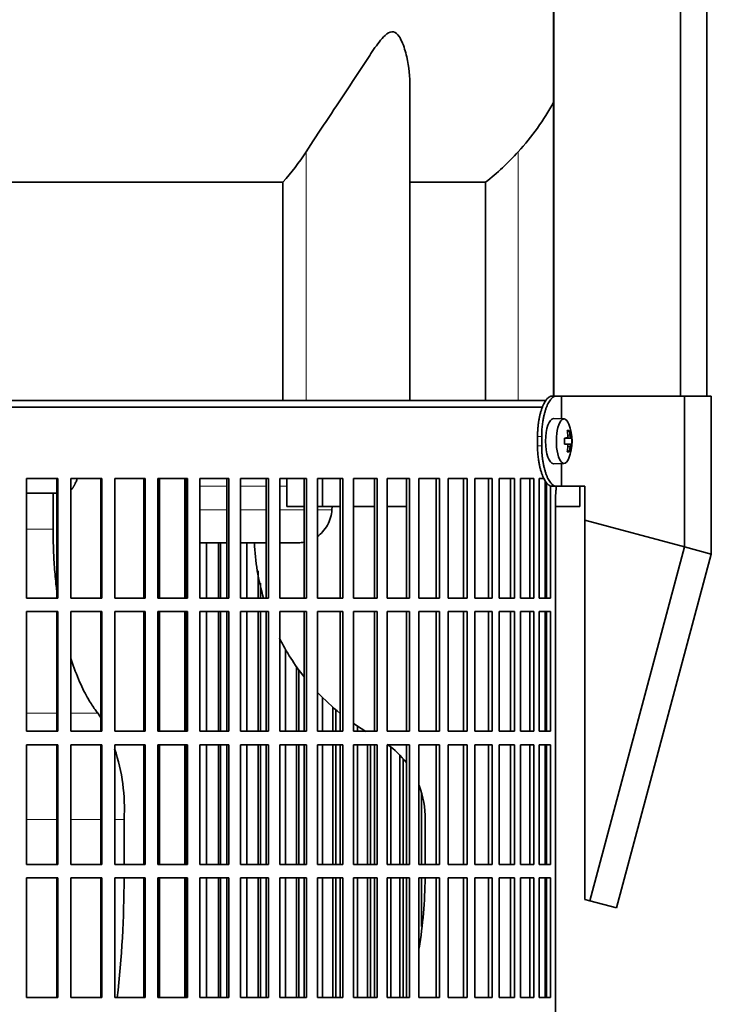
# Model space of a CAD drawing. Header units: millimetres. Extents: x 421 to 1312, y -1923 to 1668.
# Tile 19 of 24: x 1096 to 1250, y -132 to 86. Entities that reach past the tile are written whole.
import ezdxf

# ---------------------------------------------------------------- set-up
doc = ezdxf.new("R2010")
doc.units = ezdxf.units.MM
for name, color, linetype in [('M5X8_UNI7687', 7, 'Continuous'), ('MID_344-4', 7, 'Continuous'), ('VSI344-454_FILTR', 7, 'Continuous'), ('VSI344-454_SUPPO', 7, 'Continuous'), ('VSI344-454_TERMI', 7, 'Continuous'), ('VSI344_DIFFUSORE', 7, 'Continuous')]:
    doc.layers.add(name, color=color, linetype=linetype)

# ---------------------------------------------------------------- blocks, each defined once
blk = doc.blocks.new('SE3')
at = {"layer": 'M5X8_UNI7687', "color": 7, "linetype": 'Continuous', "lineweight": 35}
for p, q in [((1217.1, -2.07), (1214.75, -2)), ((1218.63, -6.29), (1217.23, -6.42)), ((1217.23, -6.35), (1217.81, -6.29)), ((1218.82, -6.31), (1217.23, -6.42)), ((1218.26, -4.66), (1217.85, -4.97)), ((1218.82, -7.69), (1217.23, -7.57)), ((1217.23, -7.58), (1218.63, -7.71)), ((1217.81, -7.71), (1217.23, -7.65)), ((1218.26, -9.33), (1217.85, -9.03)), ((1214.75, -12), (1217.1, -11.93))]:
    blk.add_line(p, q, dxfattribs=at)
at = {"layer": 'M5X8_UNI7687', "color": 4, "linetype": 'Continuous', "lineweight": 9}
for p, q in [((1217.23, -6.34), (1217.8, -6.29)), ((1217.97, -5.84), (1218.46, -5.79)), ((1217.8, -7.71), (1217.23, -7.65)), ((1218.46, -8.21), (1217.97, -8.16))]:
    blk.add_line(p, q, dxfattribs=at)
at = {"layer": 'M5X8_UNI7687', "color": 7, "linetype": 'Continuous', "lineweight": 35}
for centre, radius, start, end in [((1208.91, -7), 10, 337.7946, 22.2054), ((1209.23, -7), 9.62, 355.8727, 4.1273)]:
    blk.add_arc(centre, radius, start, end, dxfattribs=at)
for centre, major_axis, ratio, start_param, end_param in [((1214.74, -7), (0, -5), 0.34202, 3.141593, 6.283185), ((1217.09, -7), (0, -4.93), 0.34202, 2.444185, 6.283185), ((1208.92, -7.15), (9.97, 0.82), 0.029809, 0.468971, 0.583531), ((1212.03, -7), (0, -9.26), 0.562348, 1.49595, 1.645642), ((1210.99, -10.06), (7.67, 5.19), 0.199978, 0.212267, 0.361959), ((1208.98, -7), (0, 10), 0.906308, 4.833518, 4.948078), ((1208.87, -7), (0, 10), 0.965926, 4.833518, 4.948078), ((1208.92, -7.15), (9.97, 0.82), 0.029809, 0.112154, 0.226713), ((1208.92, -6.84), (9.97, -0.82), 0.029809, -0.583531, -0.468971), ((1208.98, -7), (0, -10), 0.906308, 1.335108, 1.449667), ((1208.87, -7), (0, -10), 0.965926, 1.335108, 1.449667), ((1208.92, -6.84), (9.97, -0.82), 0.029809, -0.226713, -0.112154), ((1217.09, -7), (0, -4.93), 0.34202, 0, 0.697408), ((1210.99, -3.94), (7.67, -5.19), 0.199978, -0.361959, -0.212267), ((1214.74, -7), (0, -5), 0.34202, 0, 0.010116)]:
    blk.add_ellipse(centre, major_axis=major_axis, ratio=ratio, start_param=start_param, end_param=end_param, dxfattribs=at)
for points in [[(1217.8, -6.29), (1217.81, -6.29), (1217.82, -6.29), (1217.85, -6.28), (1217.86, -6.27), (1217.88, -6.25), (1217.9, -6.23), (1217.92, -6.21), (1217.93, -6.18), (1217.94, -6.14), (1217.96, -6.11), (1217.96, -6.07), (1217.97, -6.02), (1217.98, -5.98), (1217.98, -5.94), (1217.98, -5.89), (1217.98, -5.84), (1217.97, -5.81), (1217.97, -5.79)], [(1218.46, -5.79), (1218.46, -5.81), (1218.46, -5.84), (1218.47, -5.89), (1218.48, -5.94), (1218.49, -5.98), (1218.5, -6.02), (1218.51, -6.07), (1218.52, -6.11), (1218.53, -6.14), (1218.54, -6.18), (1218.56, -6.21), (1218.57, -6.23), (1218.58, -6.25), (1218.59, -6.27), (1218.6, -6.28), (1218.62, -6.29), (1218.62, -6.29), (1218.63, -6.29)], [(1217.97, -8.21), (1217.97, -8.19), (1217.98, -8.16), (1217.98, -8.11), (1217.98, -8.06), (1217.98, -8.02), (1217.97, -7.98), (1217.96, -7.93), (1217.96, -7.89), (1217.94, -7.86), (1217.93, -7.82), (1217.92, -7.79), (1217.9, -7.77), (1217.88, -7.75), (1217.86, -7.73), (1217.85, -7.72), (1217.82, -7.71), (1217.81, -7.71), (1217.8, -7.71)], [(1218.63, -7.71), (1218.62, -7.71), (1218.62, -7.71), (1218.6, -7.72), (1218.59, -7.73), (1218.58, -7.75), (1218.57, -7.77), (1218.56, -7.79), (1218.54, -7.82), (1218.53, -7.86), (1218.52, -7.89), (1218.51, -7.93), (1218.5, -7.98), (1218.49, -8.02), (1218.48, -8.06), (1218.47, -8.11), (1218.46, -8.16), (1218.46, -8.19), (1218.46, -8.21)]]:
    blk.add_open_spline(points, degree=3, dxfattribs=at)
at = {"layer": 'MID_344-4', "color": 7, "linetype": 'Continuous', "lineweight": 35}
for p, q in [((1214.82, 875), (1214.82, 3)), ((1242.95, 3), (1242.95, 875)), ((1248.75, 3), (1248.75, 875)), ((1214.75, 198.5), (1214.75, 3))]:
    blk.add_line(p, q, dxfattribs=at)
at = {"layer": 'VSI344-454_FILTR', "color": 7, "linetype": 'Continuous', "lineweight": 35}
for p, q in [((935.45, 0.5), (1212.42, 0.5)), ((1097.92, -15.25), (1104.87, -15.25)), ((1097.92, -41.75), (1097.92, -15.25)), ((1104.71, -41.75), (1104.71, -15.25)), ((1104.87, -41.75), (1104.87, -15.25)), ((1107.79, -15.25), (1114.65, -15.25)), ((1107.79, -41.75), (1107.79, -15.25)), ((1114.42, -41.75), (1114.42, -15.25)), ((1114.65, -41.75), (1114.65, -15.25)), ((1117.53, -15.25), (1124.26, -15.25)), ((1117.53, -41.75), (1117.53, -15.25)), ((1123.96, -41.75), (1123.96, -15.25)), ((1124.26, -41.75), (1124.26, -15.25)), ((1127.08, -15.25), (1133.65, -15.25)), ((1127.08, -41.75), (1127.08, -15.25)), ((1133.29, -41.75), (1133.29, -15.25)), ((1133.65, -41.75), (1133.65, -15.25)), ((1136.39, -15.25), (1142.77, -15.25)), ((1136.39, -41.75), (1136.39, -15.25)), ((1142.34, -41.75), (1142.34, -15.25)), ((1142.77, -41.75), (1142.77, -15.25)), ((1145.42, -15.25), (1151.58, -15.25)), ((1145.42, -41.75), (1145.42, -15.25)), ((1151.09, -41.75), (1151.09, -15.25)), ((1151.58, -41.75), (1151.58, -15.25)), ((1154.13, -15.25), (1160.03, -15.25)), ((1154.13, -41.75), (1154.13, -15.25)), ((1159.49, -41.75), (1159.49, -15.25)), ((1160.03, -41.75), (1160.03, -15.25)), ((1162.48, -15.25), (1168.09, -15.25)), ((1162.48, -41.75), (1162.48, -15.25)), ((1167.49, -41.75), (1167.49, -15.25)), ((1168.09, -41.75), (1168.09, -15.25)), ((1170.41, -15.25), (1175.72, -15.25)), ((1170.41, -41.75), (1170.41, -15.25)), ((1175.07, -41.75), (1175.07, -15.25)), ((1175.72, -41.75), (1175.72, -15.25)), ((1177.9, -15.25), (1182.88, -15.25)), ((1177.9, -41.75), (1177.9, -15.25)), ((1182.17, -41.75), (1182.17, -15.25)), ((1182.88, -41.75), (1182.88, -15.25)), ((1184.91, -15.25), (1189.53, -15.25)), ((1184.91, -41.75), (1184.91, -15.25)), ((1188.77, -41.75), (1188.77, -15.25)), ((1189.53, -41.75), (1189.53, -15.25)), ((1191.4, -15.25), (1195.64, -15.25)), ((1191.4, -41.75), (1191.4, -15.25)), ((1194.84, -41.75), (1194.84, -15.25)), ((1195.64, -41.75), (1195.64, -15.25)), ((1197.35, -15.25), (1201.18, -15.25)), ((1197.35, -41.75), (1197.35, -15.25)), ((1200.34, -41.75), (1200.34, -15.25)), ((1201.18, -41.75), (1201.18, -15.25)), ((1202.72, -15.25), (1206.13, -15.25)), ((1202.72, -41.75), (1202.72, -15.25)), ((1205.25, -41.75), (1205.25, -15.25)), ((1206.13, -41.75), (1206.13, -15.25)), ((1207.48, -15.25), (1210.45, -15.25)), ((1207.48, -41.75), (1207.48, -15.25)), ((1209.55, -41.75), (1209.55, -15.25)), ((1210.45, -41.75), (1210.45, -15.25)), ((1211.62, -15.25), (1212.67, -15.25)), ((1211.62, -41.75), (1211.62, -15.25)), ((1213.21, -41.75), (1213.21, -16.19)), ((1214.14, -41.75), (1214.14, -16.91)), ((1215.23, -290.5), (1215.23, -19.5)), ((1137.85, -41.75), (1137.85, -29.5)), ((1140.49, -41.75), (1140.49, -29.5)), ((1140.95, -41.75), (1140.95, -29.5)), ((1146.76, -41.75), (1146.76, -29.5)), ((1149.31, -41.75), (1149.31, -35.73)), ((1149.82, -41.75), (1149.82, -38.49)), ((1097.92, -41.75), (1104.87, -41.75)), ((1107.79, -41.75), (1114.65, -41.75)), ((1117.53, -41.75), (1124.26, -41.75)), ((1127.08, -41.75), (1133.65, -41.75)), ((1136.39, -41.75), (1142.77, -41.75)), ((1145.42, -41.75), (1151.58, -41.75)), ((1154.13, -41.75), (1160.03, -41.75)), ((1162.48, -41.75), (1168.09, -41.75)), ((1170.41, -41.75), (1175.72, -41.75)), ((1177.9, -41.75), (1182.88, -41.75)), ((1184.91, -41.75), (1189.53, -41.75)), ((1191.4, -41.75), (1195.64, -41.75)), ((1197.35, -41.75), (1201.18, -41.75)), ((1202.72, -41.75), (1206.13, -41.75)), ((1207.48, -41.75), (1210.45, -41.75)), ((1211.62, -41.75), (1214.14, -41.75)), ((1097.92, -44.75), (1104.87, -44.75)), ((1097.92, -71.25), (1097.92, -44.75)), ((1104.71, -71.25), (1104.71, -44.75)), ((1104.87, -71.25), (1104.87, -44.75)), ((1107.79, -44.75), (1114.65, -44.75)), ((1107.79, -71.25), (1107.79, -44.75)), ((1114.42, -71.25), (1114.42, -44.75)), ((1114.65, -71.25), (1114.65, -44.75)), ((1117.53, -44.75), (1124.26, -44.75)), ((1117.53, -71.25), (1117.53, -44.75)), ((1123.96, -71.25), (1123.96, -44.75)), ((1124.26, -71.25), (1124.26, -44.75)), ((1127.08, -44.75), (1133.65, -44.75)), ((1127.08, -71.25), (1127.08, -44.75)), ((1133.29, -71.25), (1133.29, -44.75)), ((1133.65, -71.25), (1133.65, -44.75)), ((1136.39, -44.75), (1142.77, -44.75)), ((1136.39, -71.25), (1136.39, -44.75)), ((1137.85, -71.25), (1137.85, -44.75)), ((1140.49, -71.25), (1140.49, -44.75)), ((1140.95, -71.25), (1140.95, -44.75)), ((1142.34, -71.25), (1142.34, -44.75)), ((1142.77, -71.25), (1142.77, -44.75)), ((1145.42, -44.75), (1151.58, -44.75)), ((1145.42, -71.25), (1145.42, -44.75)), ((1146.76, -71.25), (1146.76, -44.75)), ((1149.31, -71.25), (1149.31, -44.75)), ((1149.82, -71.25), (1149.82, -44.75)), ((1151.09, -71.25), (1151.09, -44.75)), ((1151.58, -71.25), (1151.58, -44.75)), ((1154.13, -44.75), (1160.03, -44.75)), ((1154.13, -71.25), (1154.13, -44.75)), ((1159.49, -71.25), (1159.49, -44.75)), ((1160.03, -71.25), (1160.03, -44.75)), ((1162.48, -44.75), (1168.09, -44.75)), ((1162.48, -71.25), (1162.48, -44.75)), ((1167.49, -71.25), (1167.49, -44.75)), ((1168.09, -71.25), (1168.09, -44.75)), ((1170.41, -44.75), (1175.72, -44.75)), ((1170.41, -71.25), (1170.41, -44.75)), ((1175.07, -71.25), (1175.07, -44.75)), ((1175.72, -71.25), (1175.72, -44.75)), ((1177.9, -44.75), (1182.88, -44.75)), ((1177.9, -71.25), (1177.9, -44.75)), ((1182.17, -71.25), (1182.17, -44.75)), ((1182.88, -71.25), (1182.88, -44.75)), ((1184.91, -44.75), (1189.53, -44.75)), ((1184.91, -71.25), (1184.91, -44.75)), ((1188.77, -71.25), (1188.77, -44.75)), ((1189.53, -71.25), (1189.53, -44.75)), ((1191.4, -44.75), (1195.64, -44.75)), ((1191.4, -71.25), (1191.4, -44.75)), ((1194.84, -71.25), (1194.84, -44.75)), ((1195.64, -71.25), (1195.64, -44.75)), ((1197.35, -44.75), (1201.18, -44.75)), ((1197.35, -71.25), (1197.35, -44.75)), ((1200.34, -71.25), (1200.34, -44.75)), ((1201.18, -71.25), (1201.18, -44.75)), ((1202.72, -44.75), (1206.13, -44.75)), ((1202.72, -71.25), (1202.72, -44.75)), ((1205.25, -71.25), (1205.25, -44.75)), ((1206.13, -71.25), (1206.13, -44.75)), ((1207.48, -44.75), (1210.45, -44.75)), ((1207.48, -71.25), (1207.48, -44.75)), ((1209.55, -71.25), (1209.55, -44.75)), ((1210.45, -71.25), (1210.45, -44.75)), ((1211.62, -44.75), (1214.14, -44.75)), ((1211.62, -71.25), (1211.62, -44.75)), ((1213.21, -71.25), (1213.21, -44.75)), ((1214.14, -71.25), (1214.14, -44.75)), ((1155.34, -71.25), (1155.34, -53.05)), ((1157.78, -71.25), (1157.78, -56.95)), ((1158.35, -71.25), (1158.35, -57.76)), ((1163.54, -71.25), (1163.54, -63.87)), ((1165.87, -71.25), (1165.87, -66.04)), ((1166.5, -71.25), (1166.5, -66.59)), ((1097.92, -71.25), (1104.87, -71.25)), ((1107.79, -71.25), (1114.65, -71.25)), ((1117.53, -71.25), (1124.26, -71.25)), ((1127.08, -71.25), (1133.65, -71.25)), ((1136.39, -71.25), (1142.77, -71.25)), ((1145.42, -71.25), (1151.58, -71.25)), ((1154.13, -71.25), (1160.03, -71.25)), ((1162.48, -71.25), (1168.09, -71.25)), ((1170.41, -71.25), (1175.72, -71.25)), ((1171.33, -71.25), (1171.33, -70.23)), ((1177.9, -71.25), (1182.88, -71.25)), ((1184.91, -71.25), (1189.53, -71.25)), ((1191.4, -71.25), (1195.64, -71.25)), ((1197.35, -71.25), (1201.18, -71.25)), ((1202.72, -71.25), (1206.13, -71.25)), ((1207.48, -71.25), (1210.45, -71.25)), ((1211.62, -71.25), (1214.14, -71.25)), ((1097.92, -74.25), (1104.87, -74.25)), ((1097.92, -100.75), (1097.92, -74.25)), ((1104.71, -100.75), (1104.71, -74.25)), ((1104.87, -100.75), (1104.87, -74.25)), ((1107.79, -74.25), (1114.65, -74.25)), ((1107.79, -100.75), (1107.79, -74.25)), ((1114.42, -100.75), (1114.42, -74.25)), ((1114.65, -100.75), (1114.65, -74.25)), ((1117.53, -74.25), (1124.26, -74.25)), ((1117.53, -100.75), (1117.53, -74.25)), ((1123.96, -100.75), (1123.96, -74.25)), ((1124.26, -100.75), (1124.26, -74.25)), ((1127.08, -74.25), (1133.65, -74.25)), ((1127.08, -100.75), (1127.08, -74.25)), ((1133.29, -100.75), (1133.29, -74.25)), ((1133.65, -100.75), (1133.65, -74.25)), ((1136.39, -74.25), (1142.77, -74.25)), ((1136.39, -100.75), (1136.39, -74.25)), ((1137.85, -100.75), (1137.85, -74.25)), ((1140.49, -100.75), (1140.49, -74.25)), ((1140.95, -100.75), (1140.95, -74.25)), ((1142.34, -100.75), (1142.34, -74.25)), ((1142.77, -100.75), (1142.77, -74.25)), ((1145.42, -74.25), (1151.58, -74.25)), ((1145.42, -100.75), (1145.42, -74.25)), ((1146.76, -100.75), (1146.76, -74.25)), ((1149.31, -100.75), (1149.31, -74.25)), ((1149.82, -100.75), (1149.82, -74.25)), ((1151.09, -100.75), (1151.09, -74.25)), ((1151.58, -100.75), (1151.58, -74.25)), ((1154.13, -74.25), (1160.03, -74.25)), ((1154.13, -100.75), (1154.13, -74.25)), ((1155.34, -100.75), (1155.34, -74.25)), ((1157.78, -100.75), (1157.78, -74.25)), ((1158.35, -100.75), (1158.35, -74.25)), ((1159.49, -100.75), (1159.49, -74.25)), ((1160.03, -100.75), (1160.03, -74.25)), ((1162.48, -74.25), (1168.09, -74.25)), ((1162.48, -100.75), (1162.48, -74.25)), ((1163.54, -100.75), (1163.54, -74.25)), ((1165.87, -100.75), (1165.87, -74.25)), ((1166.5, -100.75), (1166.5, -74.25)), ((1167.49, -100.75), (1167.49, -74.25)), ((1168.09, -100.75), (1168.09, -74.25)), ((1170.41, -74.25), (1175.72, -74.25)), ((1170.41, -100.75), (1170.41, -74.25)), ((1171.33, -100.75), (1171.33, -74.25)), ((1173.53, -100.75), (1173.53, -74.25)), ((1174.22, -100.75), (1174.22, -74.25)), ((1175.07, -100.75), (1175.07, -74.25)), ((1175.72, -100.75), (1175.72, -74.25)), ((1177.9, -74.25), (1182.88, -74.25)), ((1177.9, -100.75), (1177.9, -74.25)), ((1178.68, -100.75), (1178.68, -74.71)), ((1182.17, -100.75), (1182.17, -74.25)), ((1182.88, -100.75), (1182.88, -74.25)), ((1184.91, -74.25), (1189.53, -74.25)), ((1184.91, -100.75), (1184.91, -74.25)), ((1188.77, -100.75), (1188.77, -74.25)), ((1189.53, -100.75), (1189.53, -74.25)), ((1191.4, -74.25), (1195.64, -74.25)), ((1191.4, -100.75), (1191.4, -74.25)), ((1194.84, -100.75), (1194.84, -74.25)), ((1195.64, -100.75), (1195.64, -74.25)), ((1197.35, -74.25), (1201.18, -74.25)), ((1197.35, -100.75), (1197.35, -74.25)), ((1200.34, -100.75), (1200.34, -74.25)), ((1201.18, -100.75), (1201.18, -74.25)), ((1202.72, -74.25), (1206.13, -74.25)), ((1202.72, -100.75), (1202.72, -74.25)), ((1205.25, -100.75), (1205.25, -74.25)), ((1206.13, -100.75), (1206.13, -74.25)), ((1207.48, -74.25), (1210.45, -74.25)), ((1207.48, -100.75), (1207.48, -74.25)), ((1209.55, -100.75), (1209.55, -74.25)), ((1210.45, -100.75), (1210.45, -74.25)), ((1211.62, -74.25), (1214.14, -74.25)), ((1211.62, -100.75), (1211.62, -74.25)), ((1213.21, -100.75), (1213.21, -74.25)), ((1214.14, -100.75), (1214.14, -74.25)), ((1180.74, -100.75), (1180.74, -76.61)), ((1181.47, -100.75), (1181.47, -77.41)), ((1185.54, -100.75), (1185.54, -85.15)), ((1097.92, -100.75), (1104.87, -100.75)), ((1107.79, -100.75), (1114.65, -100.75)), ((1117.53, -100.75), (1124.26, -100.75)), ((1127.08, -100.75), (1133.65, -100.75)), ((1136.39, -100.75), (1142.77, -100.75)), ((1145.42, -100.75), (1151.58, -100.75)), ((1154.13, -100.75), (1160.03, -100.75)), ((1162.48, -100.75), (1168.09, -100.75)), ((1170.41, -100.75), (1175.72, -100.75)), ((1177.9, -100.75), (1182.88, -100.75)), ((1184.91, -100.75), (1189.53, -100.75)), ((1191.4, -100.75), (1195.64, -100.75)), ((1197.35, -100.75), (1201.18, -100.75)), ((1202.72, -100.75), (1206.13, -100.75)), ((1207.48, -100.75), (1210.45, -100.75)), ((1211.62, -100.75), (1214.14, -100.75)), ((1097.92, -103.75), (1104.87, -103.75)), ((1097.92, -130.25), (1097.92, -103.75)), ((1104.71, -130.25), (1104.71, -103.75)), ((1104.87, -130.25), (1104.87, -103.75)), ((1107.79, -103.75), (1114.65, -103.75)), ((1107.79, -130.25), (1107.79, -103.75)), ((1114.42, -130.25), (1114.42, -103.75)), ((1114.65, -130.25), (1114.65, -103.75)), ((1117.53, -103.75), (1124.26, -103.75)), ((1117.53, -130.25), (1117.53, -103.75)), ((1123.96, -130.25), (1123.96, -103.75)), ((1124.26, -130.25), (1124.26, -103.75)), ((1127.08, -103.75), (1133.65, -103.75)), ((1127.08, -130.25), (1127.08, -103.75)), ((1133.29, -130.25), (1133.29, -103.75)), ((1133.65, -130.25), (1133.65, -103.75)), ((1136.39, -103.75), (1142.77, -103.75)), ((1136.39, -130.25), (1136.39, -103.75)), ((1137.85, -130.25), (1137.85, -103.75)), ((1140.49, -130.25), (1140.49, -103.75)), ((1140.95, -130.25), (1140.95, -103.75)), ((1142.34, -130.25), (1142.34, -103.75)), ((1142.77, -130.25), (1142.77, -103.75)), ((1145.42, -103.75), (1151.58, -103.75)), ((1145.42, -130.25), (1145.42, -103.75)), ((1146.76, -130.25), (1146.76, -103.75)), ((1149.31, -130.25), (1149.31, -103.75)), ((1149.82, -130.25), (1149.82, -103.75)), ((1151.09, -130.25), (1151.09, -103.75)), ((1151.58, -130.25), (1151.58, -103.75)), ((1154.13, -103.75), (1160.03, -103.75)), ((1154.13, -130.25), (1154.13, -103.75)), ((1155.34, -130.25), (1155.34, -103.75)), ((1157.78, -130.25), (1157.78, -103.75)), ((1158.35, -130.25), (1158.35, -103.75)), ((1159.49, -130.25), (1159.49, -103.75)), ((1160.03, -130.25), (1160.03, -103.75)), ((1162.48, -103.75), (1168.09, -103.75)), ((1162.48, -130.25), (1162.48, -103.75)), ((1163.54, -130.25), (1163.54, -103.75)), ((1165.87, -130.25), (1165.87, -103.75)), ((1166.5, -130.25), (1166.5, -103.75)), ((1167.49, -130.25), (1167.49, -103.75)), ((1168.09, -130.25), (1168.09, -103.75)), ((1170.41, -103.75), (1175.72, -103.75)), ((1170.41, -130.25), (1170.41, -103.75)), ((1171.33, -130.25), (1171.33, -103.75)), ((1173.53, -130.25), (1173.53, -103.75)), ((1174.22, -130.25), (1174.22, -103.75)), ((1175.07, -130.25), (1175.07, -103.75)), ((1175.72, -130.25), (1175.72, -103.75)), ((1177.9, -103.75), (1182.88, -103.75)), ((1177.9, -130.25), (1177.9, -103.75)), ((1178.68, -130.25), (1178.68, -103.75)), ((1180.74, -130.25), (1180.74, -103.75)), ((1181.47, -130.25), (1181.47, -103.75)), ((1182.17, -130.25), (1182.17, -103.75)), ((1182.88, -130.25), (1182.88, -103.75)), ((1184.91, -103.75), (1189.53, -103.75)), ((1184.91, -130.25), (1184.91, -103.75)), ((1185.54, -114.52), (1185.54, -103.75)), ((1188.77, -130.25), (1188.77, -103.75)), ((1189.53, -130.25), (1189.53, -103.75)), ((1191.4, -103.75), (1195.64, -103.75)), ((1191.4, -130.25), (1191.4, -103.75)), ((1194.84, -130.25), (1194.84, -103.75)), ((1195.64, -130.25), (1195.64, -103.75)), ((1197.35, -103.75), (1201.18, -103.75)), ((1197.35, -130.25), (1197.35, -103.75)), ((1200.34, -130.25), (1200.34, -103.75)), ((1201.18, -130.25), (1201.18, -103.75)), ((1202.72, -103.75), (1206.13, -103.75)), ((1202.72, -130.25), (1202.72, -103.75)), ((1205.25, -130.25), (1205.25, -103.75)), ((1206.13, -130.25), (1206.13, -103.75)), ((1207.48, -103.75), (1210.45, -103.75)), ((1207.48, -130.25), (1207.48, -103.75)), ((1209.55, -130.25), (1209.55, -103.75)), ((1210.45, -130.25), (1210.45, -103.75)), ((1211.62, -103.75), (1214.14, -103.75)), ((1211.62, -130.25), (1211.62, -103.75)), ((1213.21, -130.25), (1213.21, -103.75)), ((1214.14, -130.25), (1214.14, -103.75)), ((1097.92, -130.25), (1104.87, -130.25)), ((1107.79, -130.25), (1114.65, -130.25)), ((1117.53, -130.25), (1124.26, -130.25)), ((1127.08, -130.25), (1133.65, -130.25)), ((1136.39, -130.25), (1142.77, -130.25)), ((1145.42, -130.25), (1151.58, -130.25)), ((1154.13, -130.25), (1160.03, -130.25)), ((1162.48, -130.25), (1168.09, -130.25)), ((1170.41, -130.25), (1175.72, -130.25)), ((1177.9, -130.25), (1182.88, -130.25)), ((1184.91, -130.25), (1189.53, -130.25)), ((1191.4, -130.25), (1195.64, -130.25)), ((1197.35, -130.25), (1201.18, -130.25)), ((1202.72, -130.25), (1206.13, -130.25)), ((1207.48, -130.25), (1210.45, -130.25)), ((1211.62, -130.25), (1214.14, -130.25))]:
    blk.add_line(p, q, dxfattribs=at)
blk.add_open_spline([(1215.23, -19.5), (1215.23, -19.43), (1215.23, -19.28), (1215.24, -19.06), (1215.25, -18.85), (1215.26, -18.63), (1215.27, -18.42), (1215.29, -18.21), (1215.3, -18), (1215.33, -17.79), (1215.37, -17.44), (1215.41, -17.16), (1215.45, -16.95)], degree=3, knots=[0, 0, 0, 0, 0.027983, 0.0557899, 0.0834734, 0.1110867, 0.1386835, 0.1663177, 0.1940428, 0.2219119, 0.2499772, 0.3401037, 0.3401037, 0.3401037, 0.3401037], dxfattribs=at)
at = {"layer": 'VSI344-454_SUPPO', "color": 7, "linetype": 'Continuous', "lineweight": 35}
for p, q in [((936.45, 2), (1213.22, 2)), ((1127.42, -41.75), (1127.42, -15.25)), ((1133.02, -41.75), (1133.02, -15.25)), ((1155.66, -21.5), (1155.66, -15.25)), ((1163.6, -21.5), (1163.6, -15.25)), ((1212.95, -41.75), (1212.95, -15.81)), ((1220.6, -21.5), (1220.6, -17)), ((1104.71, -18.5), (1097.92, -18.5)), ((1103.84, -26.5), (1103.84, -18.5)), ((1155.66, -21.5), (1159.49, -21.5)), ((1162.48, -21.5), (1163.6, -21.5)), ((1163.6, -21.5), (1167.49, -21.5)), ((1165.73, -21.5), (1165.67, -22.2)), ((1170.41, -21.5), (1175.07, -21.5)), ((1177.9, -21.5), (1182.17, -21.5)), ((1212.95, -21.5), (1213.21, -21.5)), ((1215.23, -21.5), (1220.6, -21.5)), ((1133.02, -29.5), (1133.29, -29.5)), ((1136.39, -29.5), (1142.34, -29.5)), ((1145.42, -29.5), (1151.09, -29.5)), ((1154.13, -29.5), (1158.31, -29.5)), ((1127.42, -71.25), (1127.42, -44.75)), ((1133.02, -71.25), (1133.02, -44.75)), ((1212.95, -71.25), (1212.95, -44.75)), ((1127.42, -100.75), (1127.42, -74.25)), ((1133.02, -100.75), (1133.02, -74.25)), ((1212.95, -100.75), (1212.95, -74.25)), ((1119.57, -100.75), (1119.57, -90.85)), ((1186.31, -100.75), (1186.31, -90.85)), ((1127.42, -130.25), (1127.42, -103.75)), ((1133.02, -130.25), (1133.02, -103.75)), ((1212.95, -130.25), (1212.95, -103.75))]:
    blk.add_line(p, q, dxfattribs=at)
at = {"layer": 'VSI344-454_SUPPO', "color": 4, "linetype": 'Continuous', "lineweight": 9}
for p, q in [((1133.29, -16.98), (1133.02, -16.98)), ((1142.34, -16.98), (1136.39, -16.98)), ((1151.09, -16.98), (1145.42, -16.98)), ((1155.66, -16.98), (1154.13, -16.98)), ((1133.02, -22.2), (1133.29, -22.2)), ((1136.39, -22.2), (1142.34, -22.2)), ((1145.42, -22.2), (1151.09, -22.2)), ((1154.13, -22.2), (1159.49, -22.2)), ((1162.48, -22.2), (1165.67, -22.2)), ((1097.92, -26.5), (1103.84, -26.5)), ((1097.92, -67.29), (1104.71, -67.29)), ((1107.79, -67.29), (1113.81, -67.29)), ((1097.92, -90.85), (1104.71, -90.85)), ((1107.79, -90.85), (1114.42, -90.85)), ((1117.53, -90.85), (1119.57, -90.85))]:
    blk.add_line(p, q, dxfattribs=at)
at = {"layer": 'VSI344-454_SUPPO', "color": 7, "linetype": 'Continuous', "lineweight": 35}
for centre, radius, start, end in [((1199.85, -27.35), 51.42, 182.4022, 196.313), ((1199.85, -27.35), 51.42, 206.9098, 218.3384), ((1199.85, -27.35), 51.42, 223.3713, 231.0148), ((1078.88, -88.3), 40.77, 29.5855, 31.0329), ((1199.85, -27.35), 51.42, 235.1243, 238.7393), ((1078.88, -88.3), 40.77, 356.415, 18.7628), ((1166.15, -90.51), 20.16, 37.3723, 54.125), ((1166.15, -90.51), 20.16, 359.0367, 20.9718), ((888.11, -104.08), 231.46, 353.5074, 0.0812), ((1086.54, -102.92), 99.78, 350.5352, 359.5249)]:
    blk.add_arc(centre, radius, start, end, dxfattribs=at)
for points, knots in [([(1107.79, -17.87), (1107.8, -17.87), (1107.83, -17.83), (1107.9, -17.76), (1107.99, -17.66), (1108.08, -17.55), (1108.16, -17.43), (1108.24, -17.31), (1108.32, -17.19), (1108.4, -17.06), (1108.48, -16.93), (1108.55, -16.8), (1108.62, -16.66), (1108.69, -16.52), (1108.79, -16.3), (1108.93, -15.99), (1109.06, -15.63), (1109.14, -15.4), (1109.16, -15.33)], [0.278994, 0.278994, 0.278994, 0.278994, 0.281711, 0.30324, 0.3244693, 0.3453991, 0.3660293, 0.3863599, 0.4063909, 0.4261223, 0.4455542, 0.4646864, 0.4835192, 0.5020524, 0.5202861, 0.5697227, 0.6188322, 0.6436574, 0.6436574, 0.6436574, 0.6436574]), ([(1162.48, -28.1), (1162.88, -27.81), (1163.71, -27.06), (1164.71, -25.64), (1165.42, -23.96), (1165.59, -22.78), (1165.67, -22.2)], [0.6618207, 0.6618207, 0.6618207, 0.6618207, 0.7370741, 0.8280903, 0.9157328, 1, 1, 1, 1]), ([(1104.7, -40.51), (1104.64, -40.04), (1104.42, -38.19), (1104.12, -34.92), (1103.89, -30.7), (1103.86, -27.89), (1103.84, -26.5)], [0.7211557, 0.7211557, 0.7211557, 0.7211557, 0.7499879, 0.8349442, 0.9182801, 1, 1, 1, 1]), ([(1113.81, -67.29), (1113.59, -67.01), (1113.13, -66.43), (1112.42, -65.41), (1111.58, -64.07), (1110.67, -62.38), (1109.35, -59.58), (1108.41, -57.07), (1107.82, -55.21), (1107.79, -55.13)], [0, 0, 0, 0, 0.0369621, 0.0786432, 0.1250422, 0.1876, 0.2501534, 0.3862477, 0.3924382, 0.3924382, 0.3924382, 0.3924382])]:
    blk.add_open_spline(points, degree=3, knots=knots, dxfattribs=at)
blk.add_open_spline([(1158.19, -29.5), (1158.63, -29.5), (1159.07, -29.47), (1159.5, -29.39)], degree=3, dxfattribs=at)
at = {"layer": 'VSI344-454_TERMI', "color": 7, "linetype": 'Continuous', "lineweight": 35}
for p, q in [((1214.46, 3), (1215.39, 3)), ((1215.39, 3), (1216.56, 3)), ((1216.56, 3), (1243.83, 3)), ((1216.56, -2.05), (1216.56, 3)), ((1243.83, 3), (1249.76, 3)), ((1243.83, -30.41), (1243.83, 3)), ((1249.76, -32), (1249.76, 3)), ((1211.24, -6), (1211.24, -8)), ((1212.16, -6), (1212.16, -8)), ((1216.56, -17), (1216.56, -11.95)), ((1215.39, -17), (1214.46, -17)), ((1215.39, -17), (1216.56, -17)), ((1216.56, -17), (1221.74, -17)), ((1221.74, -24.49), (1221.74, -17)), ((1221.74, -24.49), (1243.83, -30.41)), ((1221.74, -108.53), (1221.74, -24.49)), ((1243.83, -30.41), (1222.82, -108.82)), ((1243.83, -30.41), (1249.76, -32)), ((1249.76, -32), (1228.75, -110.41)), ((1222.82, -108.82), (1221.74, -108.53)), ((1228.75, -110.41), (1222.82, -108.82))]:
    blk.add_line(p, q, dxfattribs=at)
at = {"layer": 'VSI344-454_TERMI', "color": 4, "linetype": 'Continuous', "lineweight": 9}
for p, q in [((1211.24, -6), (1212.16, -6)), ((1212.16, -8), (1211.24, -8))]:
    blk.add_line(p, q, dxfattribs=at)
at = {"layer": 'VSI344-454_TERMI', "color": 7, "linetype": 'Continuous', "lineweight": 35}
for points, knots in [([(1211.24, -6), (1211.24, -5.9), (1211.24, -5.7), (1211.24, -5.41), (1211.25, -5.11), (1211.27, -4.82), (1211.28, -4.53), (1211.3, -4.24), (1211.33, -3.95), (1211.35, -3.67), (1211.39, -3.38), (1211.42, -3.1), (1211.46, -2.82), (1211.53, -2.36), (1211.64, -1.74), (1211.82, -0.98), (1212.02, -0.27), (1212.24, 0.39), (1212.48, 0.99), (1212.74, 1.51), (1213.01, 1.96), (1213.27, 2.3), (1213.49, 2.54), (1213.68, 2.71), (1213.88, 2.84), (1214.07, 2.93), (1214.27, 2.99), (1214.4, 3), (1214.46, 3)], [0, 0, 0, 0, 0.021051, 0.042002, 0.062876, 0.083693, 0.104478, 0.125254, 0.146042, 0.166866, 0.187748, 0.208712, 0.229779, 0.250971, 0.313214, 0.375619, 0.438632, 0.501394, 0.564154, 0.627126, 0.689277, 0.751393, 0.793158, 0.834556, 0.875762, 0.916954, 0.958308, 1, 1, 1, 1]), ([(1215.39, 3), (1215.36, 3), (1215.29, 3), (1215.19, 2.98), (1215.09, 2.96), (1215, 2.93), (1214.9, 2.88), (1214.8, 2.83), (1214.71, 2.77), (1214.61, 2.7), (1214.51, 2.62), (1214.41, 2.53), (1214.32, 2.43), (1214.16, 2.25), (1213.94, 1.96), (1213.66, 1.51), (1213.4, 0.99), (1213.16, 0.39), (1212.94, -0.27), (1212.74, -0.98), (1212.56, -1.74), (1212.44, -2.45), (1212.34, -3.1), (1212.27, -3.66), (1212.22, -4.24), (1212.19, -4.82), (1212.16, -5.41), (1212.16, -5.8), (1212.16, -6)], [0, 0, 0, 0, 0.020905, 0.041705, 0.062421, 0.083075, 0.103688, 0.124284, 0.144884, 0.165511, 0.186186, 0.206932, 0.227771, 0.248723, 0.310801, 0.372931, 0.435895, 0.498659, 0.561404, 0.62443, 0.686816, 0.749074, 0.79132, 0.833156, 0.874759, 0.916313, 0.958, 1, 1, 1, 1]), ([(1214.46, -17), (1214.43, -17), (1214.37, -17), (1214.27, -16.98), (1214.17, -16.96), (1214.07, -16.93), (1213.98, -16.88), (1213.88, -16.83), (1213.78, -16.77), (1213.69, -16.7), (1213.59, -16.62), (1213.49, -16.53), (1213.39, -16.43), (1213.23, -16.25), (1213.01, -15.96), (1212.74, -15.51), (1212.48, -14.99), (1212.24, -14.39), (1212.02, -13.73), (1211.82, -13.02), (1211.64, -12.26), (1211.51, -11.55), (1211.42, -10.9), (1211.35, -10.34), (1211.3, -9.76), (1211.26, -9.18), (1211.24, -8.59), (1211.24, -8.2), (1211.24, -8)], [0, 0, 0, 0, 0.0209, 0.041695, 0.062405, 0.083053, 0.103661, 0.12425, 0.144843, 0.165462, 0.18613, 0.206867, 0.227697, 0.24864, 0.310747, 0.372907, 0.43587, 0.498639, 0.561388, 0.624414, 0.686801, 0.749062, 0.791311, 0.833148, 0.874754, 0.91631, 0.957998, 1, 1, 1, 1]), ([(1212.16, -8), (1212.16, -8.1), (1212.16, -8.3), (1212.17, -8.59), (1212.17, -8.89), (1212.19, -9.18), (1212.2, -9.47), (1212.22, -9.76), (1212.25, -10.05), (1212.28, -10.33), (1212.31, -10.62), (1212.34, -10.9), (1212.38, -11.18), (1212.45, -11.64), (1212.56, -12.26), (1212.74, -13.02), (1212.94, -13.73), (1213.16, -14.39), (1213.4, -14.99), (1213.66, -15.51), (1213.94, -15.96), (1214.19, -16.3), (1214.41, -16.54), (1214.61, -16.7), (1214.8, -16.84), (1215, -16.93), (1215.19, -16.99), (1215.32, -17), (1215.39, -17)], [0, 0, 0, 0, 0.021051, 0.042001, 0.062873, 0.08369, 0.104474, 0.125249, 0.146036, 0.166859, 0.18774, 0.208703, 0.229768, 0.250959, 0.313199, 0.375603, 0.438616, 0.501374, 0.564129, 0.627102, 0.689223, 0.75131, 0.793093, 0.834507, 0.875728, 0.916932, 0.958298, 1, 1, 1, 1])]:
    blk.add_open_spline(points, degree=3, knots=knots, dxfattribs=at)
at = {"layer": 'VSI344_DIFFUSORE', "color": 7, "linetype": 'Continuous', "lineweight": 35}
for p, q in [((1182.96, 2), (1182.96, 71.51)), ((1092.45, 50.37), (1154.79, 50.37)), ((1154.79, 50.37), (1154.79, 2)), ((1182.96, 50.37), (1199.7, 50.37)), ((1199.7, 50.37), (1199.7, 2))]:
    blk.add_line(p, q, dxfattribs=at)
at = {"layer": 'VSI344_DIFFUSORE', "color": 4, "linetype": 'Continuous', "lineweight": 9}
for p, q in [((1159.91, 2), (1159.91, 57.1)), ((1206.95, 2), (1206.95, 57.1))]:
    blk.add_line(p, q, dxfattribs=at)
at = {"layer": 'VSI344_DIFFUSORE', "color": 7, "linetype": 'Continuous', "lineweight": 35}
for centre, radius, start, end in [((1165.88, 94.67), 55.66, 317.5527, 331.4608), ((1119.88, 82.3), 47.3, 317.5584, 327.8201), ((1167.09, 92.79), 53.5, 307.5516, 318.1618)]:
    blk.add_arc(centre, radius, start, end, dxfattribs=at)
blk.add_open_spline([(1182.96, 71.5), (1182.96, 73.71), (1182.74, 75.93), (1181.98, 79.3), (1181.63, 80.48), (1180.91, 82.08), (1180.63, 82.59), (1179.91, 83.42), (1179.46, 83.74), (1178.43, 83.69), (1177.9, 83.34), (1176.96, 82.47), (1176.54, 81.96), (1175.28, 80.34), (1174.51, 79.18), (1172.18, 75.67), (1170.62, 73.24), (1167.48, 68.48), (1165.91, 66.14), (1162.81, 61.53), (1161.28, 59.25), (1159.91, 57.1)], degree=3, knots=[0.2596572, 0.2596572, 0.2596572, 0.2596572, 0.375, 0.375, 0.4375, 0.4375, 0.46875, 0.46875, 0.5, 0.5, 0.53125, 0.53125, 0.5625, 0.5625, 0.625, 0.625, 0.75, 0.75, 0.875, 0.875, 1, 1, 1, 1], dxfattribs=at)

msp = doc.modelspace()

# ---------------------------------------------------------------- block references
msp.add_blockref('SE3', (0, 0))

doc.saveas('drawing.dxf')
